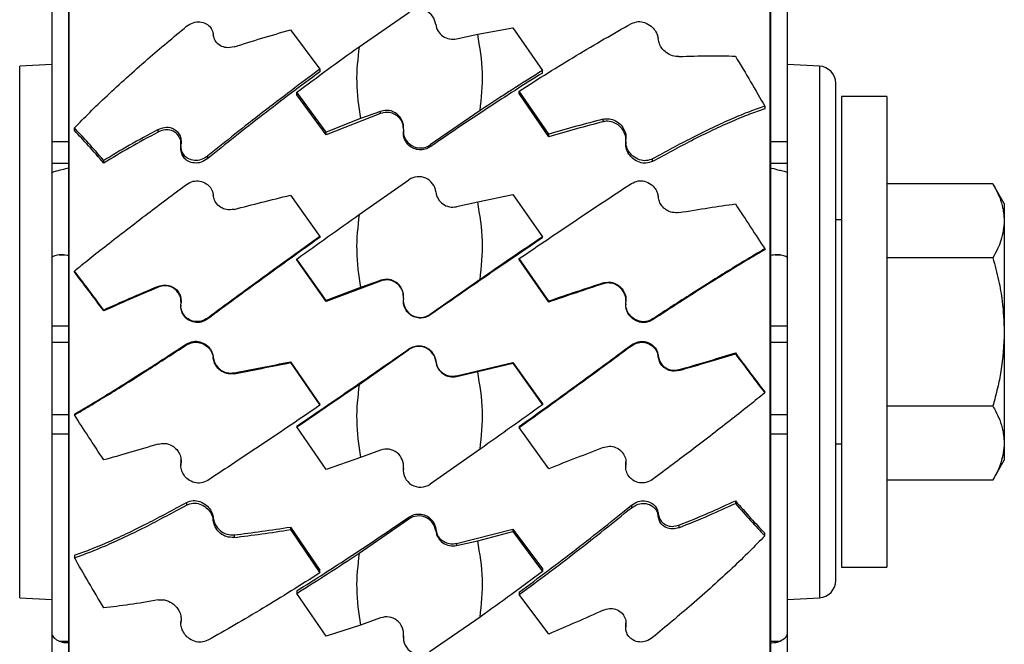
# Model space of a CAD drawing. Header units: inches. Extents: x 41.7 to 125.9, y 54.1 to 147.1.
# Tile 15 of 59: x 64.7 to 67.6, y 57.2 to 59. Entities that reach past the tile are written whole.
import ezdxf

# ---------------------------------------------------------------- set-up
doc = ezdxf.new("R2010")
doc.units = ezdxf.units.IN
doc.header["$LTSCALE"] = 20
doc.header["$MEASUREMENT"] = 0

msp = doc.modelspace()

# ---------------------------------------------------------------- linework, layer by layer
for p, q in [((64.8859, 61.3578), (64.8859, 54.8186)), ((64.8884, 58.0882), (64.8884, 61.3686)), ((66.9355, 61.3686), (66.9355, 58.0882)), ((66.938, 54.8186), (66.938, 61.3578)), ((64.837, 59.5603), (64.837, 58.6446)), ((66.987, 58.6446), (66.987, 59.5603)), ((65.7352, 58.9217), (65.8808, 59.0219)), ((65.5347, 58.971), (65.6208, 58.8559)), ((66.0199, 58.9445), (66.0819, 58.9582)), ((66.0819, 58.9582), (66.1847, 58.9769)), ((66.1847, 58.9769), (66.2708, 58.8521)), ((64.837, 58.8697), (64.7434, 58.8648)), ((64.7434, 58.852), (64.7434, 58.8648)), ((64.7434, 57.3116), (64.7434, 58.852)), ((65.6208, 58.8559), (65.6208, 58.8484)), ((66.2708, 58.8446), (66.2708, 58.8521)), ((67.0806, 58.8648), (66.987, 58.8697)), ((67.0806, 58.8648), (67.0806, 58.5869)), ((67.128, 58.5548), (67.128, 58.8149)), ((65.6392, 58.6718), (65.5532, 58.7884)), ((65.5532, 58.7809), (65.5532, 58.7884)), ((66.2892, 58.666), (66.2032, 58.7922)), ((66.2032, 58.7847), (66.2032, 58.7922)), ((66.2892, 58.6585), (66.2032, 58.7847)), ((65.6392, 58.6643), (65.5532, 58.7809)), ((67.277, 58.7757), (67.145, 58.7757)), ((67.145, 58.7757), (67.145, 57.4007)), ((67.277, 58.7757), (67.277, 57.4007)), ((65.798, 58.7326), (65.7393, 58.7116)), ((65.798, 58.7266), (65.798, 58.7326)), ((66.0888, 58.735), (65.9431, 58.6348)), ((66.9208, 58.7478), (66.9208, 58.7403)), ((65.798, 58.7266), (65.6392, 58.6643)), ((65.7393, 58.7116), (65.6392, 58.6718)), ((66.448, 58.7024), (66.448, 58.7099)), ((64.9032, 58.6766), (64.9032, 58.6841)), ((65.148, 58.6723), (65.148, 58.6797)), ((65.6392, 58.6643), (65.6392, 58.6718)), ((65.8644, 58.6751), (65.8644, 58.6696)), ((64.837, 58.6446), (64.837, 58.5812)), ((64.837, 58.6446), (64.8859, 58.6446)), ((66.2892, 58.6585), (66.2892, 58.666)), ((66.5144, 58.6448), (66.5144, 58.6373)), ((66.938, 58.6446), (66.987, 58.6446)), ((66.987, 58.5812), (66.987, 58.6446)), ((65.2144, 58.6324), (65.2144, 58.6249)), ((65.9431, 58.6291), (65.9431, 58.6348)), ((64.9892, 58.5816), (64.9892, 58.5891)), ((65.2931, 58.5948), (65.2931, 58.6023)), ((66.5931, 58.5866), (66.5931, 58.5941)), ((67.0806, 58.5869), (67.0806, 57.3116)), ((64.837, 58.5812), (64.837, 58.5524)), ((64.837, 58.5812), (64.8859, 58.5812)), ((66.938, 58.5812), (66.987, 58.5812)), ((66.987, 58.5525), (66.987, 58.5812)), ((67.128, 57.3615), (67.128, 58.5548)), ((64.837, 58.5524), (64.837, 58.3049)), ((65.7352, 58.431), (65.8808, 58.5328)), ((66.987, 58.3049), (66.987, 58.5524)), ((67.5872, 58.5212), (67.277, 58.5212)), ((67.6207, 58.4632), (67.5872, 58.5212)), ((65.5347, 58.4879), (65.6208, 58.3671)), ((66.0199, 58.4543), (66.0819, 58.4682)), ((66.0819, 58.4682), (66.1847, 58.4899)), ((66.1847, 58.4899), (66.2708, 58.3659)), ((67.6207, 58.4632), (67.6207, 58.413)), ((67.145, 58.4157), (67.128, 58.4157)), ((67.6207, 58.413), (67.6207, 58.0882)), ((65.6208, 58.3671), (65.6208, 58.3646)), ((66.2708, 58.3634), (66.2708, 58.3659)), ((66.9208, 58.3309), (66.9208, 58.3284)), ((64.837, 58.3049), (64.837, 58.1059)), ((64.8585, 58.313), (64.8752, 58.313)), ((65.6392, 58.1799), (65.5532, 58.3011)), ((65.5532, 58.2986), (65.5532, 58.3011)), ((65.6392, 58.1774), (65.5532, 58.2986)), ((66.2892, 58.1779), (66.2032, 58.3024)), ((66.2032, 58.2999), (66.2032, 58.3024)), ((66.2892, 58.1754), (66.2032, 58.2999)), ((66.9515, 58.313), (66.9655, 58.313)), ((66.987, 58.1059), (66.987, 58.3049)), ((67.5872, 58.3047), (67.277, 58.3047)), ((64.9032, 58.2637), (64.9032, 58.2662)), ((65.798, 58.2389), (65.7393, 58.2176)), ((65.798, 58.2369), (65.798, 58.2389)), ((66.0888, 58.2414), (65.9431, 58.1396)), ((65.148, 58.2187), (65.148, 58.2212)), ((65.798, 58.2369), (65.6392, 58.1774)), ((65.7393, 58.2176), (65.6392, 58.1799)), ((66.448, 58.2288), (66.448, 58.2313)), ((65.8644, 58.1805), (65.8644, 58.1787)), ((64.9892, 58.1497), (64.9892, 58.1522)), ((65.2144, 58.1662), (65.2144, 58.1637)), ((65.6392, 58.1774), (65.6392, 58.1799)), ((66.2892, 58.1754), (66.2892, 58.1779)), ((66.5144, 58.1703), (66.5144, 58.1678)), ((65.2931, 58.1262), (65.2931, 58.1287)), ((65.9431, 58.1377), (65.9431, 58.1396)), ((66.5931, 58.1234), (66.5931, 58.126)), ((64.837, 58.1059), (64.837, 58.058)), ((64.837, 58.1059), (64.8859, 58.1059)), ((66.938, 58.1059), (66.987, 58.1059)), ((66.987, 58.058), (66.987, 58.1059)), ((64.8884, 54.8078), (64.8884, 58.0882)), ((66.9355, 58.0882), (66.9355, 54.8078)), ((67.6207, 58.0882), (67.6207, 57.7634)), ((64.837, 58.058), (64.837, 57.847)), ((64.837, 58.058), (64.8859, 58.058)), ((65.2308, 58.053), (65.2308, 58.0504)), ((65.7352, 57.935), (65.8808, 58.0368)), ((65.8808, 58.0387), (65.8808, 58.0368)), ((66.5308, 58.0502), (66.5308, 58.0477)), ((66.938, 58.058), (66.987, 58.058)), ((66.987, 57.847), (66.987, 58.058)), ((65.3092, 58.0116), (65.3092, 58.0141)), ((66.6092, 58.0157), (66.6092, 58.0182)), ((66.8347, 58.0267), (66.8347, 58.0242)), ((65.5347, 58.001), (65.6208, 57.8765)), ((65.5347, 58.001), (65.5347, 57.9985)), ((65.5347, 57.9985), (65.6208, 57.874)), ((65.9592, 58.0014), (65.9592, 58.0033)), ((66.0199, 57.9602), (66.1847, 57.999)), ((66.0819, 57.9721), (66.1847, 57.9965)), ((66.1847, 57.999), (66.1847, 57.9965)), ((66.1847, 57.999), (66.2708, 57.8778)), ((66.1847, 57.9965), (66.2708, 57.8753)), ((65.3699, 57.9686), (65.3699, 57.966)), ((66.0199, 57.9582), (66.0819, 57.9721)), ((66.0199, 57.9602), (66.0199, 57.9582)), ((66.6699, 57.9781), (66.6699, 57.9756)), ((66.9208, 57.9102), (66.9208, 57.9127)), ((65.6208, 57.874), (65.6208, 57.8765)), ((66.2708, 57.8778), (66.2708, 57.8753)), ((67.5872, 57.8717), (67.277, 57.8717)), ((64.837, 57.847), (64.837, 57.789)), ((64.837, 57.847), (64.8859, 57.847)), ((64.9032, 57.848), (64.9032, 57.8455)), ((66.938, 57.847), (66.987, 57.847)), ((66.987, 57.789), (66.987, 57.847)), ((65.5532, 57.8131), (65.5532, 57.8105)), ((65.6392, 57.6865), (65.5532, 57.8105)), ((66.2032, 57.8118), (66.2032, 57.8093)), ((66.2892, 57.6885), (66.2032, 57.8093)), ((64.837, 57.789), (64.837, 57.2082)), ((64.8859, 57.789), (64.837, 57.789)), ((66.987, 57.789), (66.938, 57.789)), ((66.987, 57.2082), (66.987, 57.789)), ((67.128, 57.7607), (67.145, 57.7607)), ((67.6207, 57.7634), (67.6207, 57.7132)), ((65.7393, 57.7215), (65.6392, 57.6865)), ((65.798, 57.7429), (65.7393, 57.7215)), ((66.0888, 57.7454), (65.9431, 57.6436)), ((65.2144, 57.7013), (65.2144, 57.6987)), ((65.2145, 57.7013), (65.2148, 57.707)), ((65.2148, 57.707), (65.2146, 57.7127)), ((65.8648, 57.692), (65.8645, 57.6977)), ((65.8648, 57.6902), (65.8648, 57.692)), ((65.8649, 57.6863), (65.8648, 57.692)), ((66.5144, 57.6971), (66.5144, 57.6946)), ((66.5148, 57.7028), (66.5146, 57.7086)), ((66.5148, 57.7003), (66.5148, 57.7028)), ((67.5872, 57.6552), (67.6207, 57.7132)), ((65.8644, 57.6863), (65.8644, 57.6844)), ((67.5872, 57.6552), (67.277, 57.6552)), ((65.2308, 57.5898), (65.2308, 57.5823)), ((66.5308, 57.5816), (66.5308, 57.5741)), ((66.8347, 57.5948), (66.8347, 57.5873)), ((66.6092, 57.5494), (66.6092, 57.5569)), ((65.3092, 57.537), (65.3092, 57.5445)), ((65.7352, 57.4414), (65.8808, 57.5416)), ((65.8808, 57.5473), (65.8808, 57.5416)), ((66.6699, 57.5236), (66.6699, 57.5161)), ((65.3699, 57.4951), (65.3699, 57.4876)), ((65.5347, 57.518), (65.6208, 57.3917)), ((65.5347, 57.518), (65.5347, 57.5105)), ((65.5347, 57.5105), (65.6208, 57.3842)), ((65.9592, 57.5067), (65.9592, 57.5122)), ((66.0199, 57.4702), (66.1847, 57.5121)), ((66.0819, 57.4779), (66.1847, 57.5046)), ((66.1847, 57.5121), (66.2708, 57.3955)), ((66.1847, 57.5121), (66.1847, 57.5046)), ((66.1847, 57.5046), (66.2708, 57.388)), ((66.9208, 57.4923), (66.9208, 57.4998)), ((66.0199, 57.4642), (66.0819, 57.4779)), ((66.0199, 57.4702), (66.0199, 57.4642)), ((64.9032, 57.4361), (64.9032, 57.4286)), ((65.6208, 57.3842), (65.6208, 57.3917)), ((66.2708, 57.3955), (66.2708, 57.388)), ((67.145, 57.4007), (67.277, 57.4007)), ((65.5532, 57.3318), (65.5532, 57.3243)), ((65.6392, 57.1995), (65.5532, 57.3243)), ((66.2032, 57.328), (66.2032, 57.3205)), ((66.2892, 57.2054), (66.2032, 57.3205)), ((64.7434, 57.3116), (64.837, 57.3067)), ((66.987, 57.3067), (67.0806, 57.3116)), ((65.2144, 57.245), (65.2144, 57.2375)), ((65.7393, 57.2313), (65.6392, 57.1995)), ((65.798, 57.2523), (65.7393, 57.2313)), ((66.0888, 57.2547), (65.9431, 57.1545)), ((66.5144, 57.2325), (66.5144, 57.225)), ((66.5148, 57.2307), (66.5148, 57.2382)), ((64.837, 57.2082), (64.837, 56.9807)), ((65.8648, 57.2058), (65.8645, 57.2114)), ((65.8649, 57.2002), (65.8648, 57.2058)), ((65.8648, 57.2004), (65.8648, 57.2058)), ((66.987, 56.9807), (66.987, 57.2082)), ((64.8585, 57.1847), (64.8859, 57.1847)), ((65.8644, 57.2002), (65.8644, 57.1948)), ((66.938, 57.1847), (66.9655, 57.1847))]:
    msp.add_line(p, q)
for centre, radius, start, end in [((65.9095, 58.9807), 0.0501, 7.2366, 124.8504), ((66.0087, 58.9932), 0.0499, 187.0427, 282.9015), ((67.078, 58.8149), 0.05, 0, 87), ((65.8153, 58.6859), 0.0498, 354.0489, 110.309), ((65.9144, 58.6757), 0.0499, 174.2108, 305.0501), ((65.9095, 58.4919), 0.05, 6.4237, 124.9838), ((66.0089, 58.503), 0.05, 186.4019, 282.6838), ((65.8151, 58.192), 0.05, 353.4392, 110.0346), ((65.9144, 58.1806), 0.05, 173.4573, 305.0059), ((65.9095, 57.9958), 0.05, 6.4237, 124.9838), ((66.0089, 58.007), 0.05, 186.4019, 282.6838), ((65.8151, 57.6959), 0.05, 353.4392, 110.0346), ((65.9144, 57.6845), 0.05, 173.4573, 305.0059), ((65.9095, 57.5004), 0.0501, 7.2366, 124.8504), ((66.0087, 57.5129), 0.0499, 187.0427, 282.9015), ((67.078, 57.3615), 0.05, 273, 0), ((65.8153, 57.2056), 0.0498, 354.0489, 110.309), ((65.9144, 57.1954), 0.0499, 174.2108, 305.0501)]:
    msp.add_arc(centre, radius, start, end)
for points, knots in [([(65.2308, 58.9812), (65.2373, 58.9853), (65.2495, 58.9933), (65.2701, 58.9954), (65.2878, 58.9904), (65.3013, 58.979), (65.3076, 58.9669), (65.3089, 58.9589), (65.3092, 58.9567)], [0, 0, 0, 0, 0.215558, 0.412372, 0.623986, 0.7829, 0.942747, 1, 1, 1, 1]), ([(66.2032, 58.7922), (66.2314, 58.8101), (66.2878, 58.8458), (66.3708, 58.8965), (66.4524, 58.945), (66.5047, 58.9745), (66.5308, 58.9893)], [0, 0, 0, 0, 0.247132, 0.494259, 0.747133, 1, 1, 1, 1]), ([(66.5308, 58.9893), (66.5373, 58.9918), (66.5497, 58.9965), (66.5701, 58.9932), (66.5875, 58.9839), (66.6001, 58.9701), (66.607, 58.9566), (66.6086, 58.948), (66.6092, 58.9443)], [0, 0, 0, 0, 0.216418, 0.409836, 0.620623, 0.776753, 0.905961, 1, 1, 1, 1]), ([(64.9032, 58.6841), (64.9178, 58.6991), (64.9469, 58.7292), (64.9983, 58.7786), (65.055, 58.8307), (65.1308, 58.8978), (65.1923, 58.9491), (65.2308, 58.9812)], [0, 0, 0, 0, 0.172608, 0.345229, 0.52319, 0.701164, 1, 1, 1, 1]), ([(65.3699, 58.9212), (65.3966, 58.9296), (65.4501, 58.9466), (65.5065, 58.9629), (65.5347, 58.971)], [0, 0, 0, 0, 0.498417, 1, 1, 1, 1]), ([(66.0888, 58.735), (66.0927, 58.7718), (66.1008, 58.8465), (66.0882, 58.9206), (66.0819, 58.9582)], [0, 0, 0, 0, 0.491758, 1, 1, 1, 1]), ([(65.3699, 58.9212), (65.3623, 58.9197), (65.3484, 58.9171), (65.3296, 58.9236), (65.3168, 58.935), (65.3107, 58.9473), (65.3096, 58.9545), (65.3092, 58.9567)], [0, 0, 0, 0, 0.277192, 0.514344, 0.749244, 0.922467, 1, 1, 1, 1]), ([(66.6699, 58.8926), (66.6636, 58.893), (66.6511, 58.8937), (66.6336, 58.9028), (66.6205, 58.9157), (66.6121, 58.9298), (66.6102, 58.9396), (66.6092, 58.9443)], [0, 0, 0, 0, 0.255414, 0.505558, 0.698236, 0.854758, 1, 1, 1, 1]), ([(65.5532, 58.7884), (65.5831, 58.8107), (65.643, 58.8555), (65.7044, 58.8996), (65.7352, 58.9217)], [0, 0, 0, 0, 0.498474, 1, 1, 1, 1]), ([(65.7352, 58.9217), (65.7313, 58.8871), (65.7236, 58.8169), (65.734, 58.747), (65.7393, 58.7116)], [0, 0, 0, 0, 0.492757, 1, 1, 1, 1]), ([(66.6699, 58.8926), (66.6996, 58.8939), (66.7595, 58.8964), (66.8096, 58.8949), (66.8347, 58.8942)], [0, 0, 0, 0, 0.497022, 1, 1, 1, 1]), ([(66.8347, 58.8942), (66.8499, 58.869), (66.8804, 58.8183), (66.9073, 58.7713), (66.9208, 58.7478)], [0, 0, 0, 0, 0.497989, 1, 1, 1, 1]), ([(65.6208, 58.8559), (65.5926, 58.835), (65.5362, 58.7932), (65.4532, 58.7297), (65.3715, 58.6658), (65.3192, 58.6235), (65.2931, 58.6023)], [0, 0, 0, 0, 0.247132, 0.494259, 0.747133, 1, 1, 1, 1]), ([(65.6208, 58.8484), (65.5926, 58.8275), (65.5362, 58.7857), (65.4532, 58.7222), (65.3715, 58.6583), (65.3192, 58.616), (65.2931, 58.5948)], [0, 0, 0, 0, 0.247126, 0.494247, 0.747127, 1, 1, 1, 1]), ([(66.2708, 58.8446), (66.2442, 58.8279), (66.1912, 58.7945), (66.1096, 58.7415), (66.0268, 58.6865), (65.971, 58.6483), (65.9431, 58.6291)], [0, 0, 0, 0, 0.247577, 0.495158, 0.747578, 1, 1, 1, 1]), ([(66.2708, 58.8521), (66.2409, 58.8333), (66.1809, 58.7956), (66.1196, 58.7553), (66.0888, 58.735)], [0, 0, 0, 0, 0.498474, 1, 1, 1, 1]), ([(65.8645, 58.681), (65.8645, 58.6847), (65.8645, 58.6939), (65.8582, 58.7077), (65.847, 58.7202), (65.8321, 58.7281), (65.8149, 58.7311), (65.8037, 58.7281), (65.798, 58.7266)], [0, 0, 0, 0, 0.115124, 0.290408, 0.465452, 0.640312, 0.815375, 1, 1, 1, 1]), ([(66.9208, 58.7478), (66.9062, 58.7428), (66.877, 58.7327), (66.8256, 58.7114), (66.7689, 58.6855), (66.6931, 58.6484), (66.6316, 58.615), (66.5931, 58.5941)], [0, 0, 0, 0, 0.172608, 0.345229, 0.52319, 0.701164, 1, 1, 1, 1]), ([(66.9208, 58.7403), (66.9062, 58.7353), (66.877, 58.7253), (66.8257, 58.704), (66.769, 58.6781), (66.6932, 58.6409), (66.6317, 58.6075), (66.5931, 58.5866)], [0, 0, 0, 0, 0.1725191, 0.3450517, 0.5229196, 0.7008, 1, 1, 1, 1]), ([(66.448, 58.7099), (66.4222, 58.7031), (66.3705, 58.6895), (66.3164, 58.6738), (66.2892, 58.666)], [0, 0, 0, 0, 0.498554, 1, 1, 1, 1]), ([(66.448, 58.7024), (66.4222, 58.6957), (66.3705, 58.682), (66.3164, 58.6663), (66.2892, 58.6585)], [0, 0, 0, 0, 0.498553, 1, 1, 1, 1]), ([(66.448, 58.7099), (66.4542, 58.7108), (66.4666, 58.7125), (66.4854, 58.706), (66.5007, 58.6941), (66.511, 58.6784), (66.5154, 58.6633), (66.5149, 58.6541), (66.5148, 58.6505)], [0, 0, 0, 0, 0.194076, 0.387869, 0.587776, 0.74493, 0.902844, 1, 1, 1, 1]), ([(66.5146, 58.6487), (66.5146, 58.6517), (66.5147, 58.6596), (66.51, 58.6723), (66.5014, 58.6855), (66.4884, 58.6965), (66.4717, 58.7036), (66.4575, 58.7046), (66.4496, 58.7028), (66.448, 58.7024)], [0, 0, 0, 0, 0.086362, 0.227602, 0.375709, 0.544106, 0.736038, 0.94478, 1, 1, 1, 1]), ([(64.9892, 58.5891), (64.974, 58.6065), (64.9436, 58.6413), (64.9167, 58.6698), (64.9032, 58.6841)], [0, 0, 0, 0, 0.497989, 1, 1, 1, 1]), ([(64.9892, 58.5816), (64.974, 58.599), (64.9436, 58.6338), (64.9167, 58.6623), (64.9032, 58.6766)], [0, 0, 0, 0, 0.497984, 1, 1, 1, 1]), ([(65.148, 58.6797), (65.1194, 58.6643), (65.062, 58.6334), (65.0136, 58.6039), (64.9892, 58.5891)], [0, 0, 0, 0, 0.49718, 1, 1, 1, 1]), ([(65.148, 58.6723), (65.1194, 58.6568), (65.062, 58.6259), (65.0136, 58.5964), (64.9892, 58.5816)], [0, 0, 0, 0, 0.4971797, 1, 1, 1, 1]), ([(65.148, 58.6797), (65.1542, 58.6823), (65.1676, 58.6878), (65.1869, 58.6856), (65.2019, 58.6767), (65.211, 58.6648), (65.2154, 58.6514), (65.2149, 58.6421), (65.2148, 58.6381)], [0, 0, 0, 0, 0.2128358, 0.4632051, 0.6297917, 0.764824, 0.9006772, 1, 1, 1, 1]), ([(65.2146, 58.6363), (65.2147, 58.6389), (65.2149, 58.646), (65.2111, 58.6565), (65.2034, 58.6677), (65.1904, 58.6766), (65.1728, 58.68), (65.1579, 58.6771), (65.1499, 58.6732), (65.148, 58.6723)], [0, 0, 0, 0, 0.068521, 0.188026, 0.310242, 0.482706, 0.703716, 0.92842, 1, 1, 1, 1]), ([(65.9431, 58.6291), (65.9382, 58.6264), (65.9283, 58.621), (65.9111, 58.6195), (65.8945, 58.6233), (65.8801, 58.6324), (65.8697, 58.6457), (65.8647, 58.6589), (65.8648, 58.667), (65.8649, 58.6696)], [0, 0, 0, 0, 0.1545759, 0.3091512, 0.4637362, 0.6183227, 0.7728997, 0.9274699, 1, 1, 1, 1]), ([(66.5931, 58.5941), (66.5867, 58.5917), (66.5744, 58.587), (66.5538, 58.5903), (66.5361, 58.5999), (66.5226, 58.6149), (66.5154, 58.631), (66.5141, 58.6435), (66.5146, 58.6493), (66.5148, 58.6505)], [0, 0, 0, 0, 0.1967857, 0.3764593, 0.5696442, 0.7147183, 0.8606445, 0.9716249, 1, 1, 1, 1]), ([(65.2931, 58.5948), (65.2866, 58.5906), (65.2743, 58.5827), (65.2538, 58.5807), (65.2365, 58.5855), (65.2238, 58.5959), (65.2166, 58.6087), (65.2142, 58.619), (65.2145, 58.6245), (65.2145, 58.6249)], [0, 0, 0, 0, 0.206826, 0.3917311, 0.593185, 0.7423245, 0.8657711, 0.9897982, 1, 1, 1, 1]), ([(65.2931, 58.6023), (65.2866, 58.5981), (65.2743, 58.5902), (65.2538, 58.5882), (65.2365, 58.593), (65.2238, 58.6035), (65.2165, 58.6162), (65.214, 58.6284), (65.2146, 58.6358), (65.2148, 58.6381)], [0, 0, 0, 0, 0.197513, 0.374035, 0.56641, 0.708901, 0.826823, 0.945299, 1, 1, 1, 1]), ([(66.5931, 58.5866), (66.5867, 58.5842), (66.5744, 58.5795), (66.5538, 58.5828), (66.5361, 58.5924), (66.5227, 58.6074), (66.5154, 58.6229), (66.5149, 58.6333), (66.5147, 58.6373)], [0, 0, 0, 0, 0.2059923, 0.3940168, 0.5962437, 0.7481719, 0.9009932, 1, 1, 1, 1]), ([(64.837, 58.5524), (64.8379, 58.5537), (64.8398, 58.5565), (64.8504, 58.5591), (64.8575, 58.5603), (64.8585, 58.5604)], [0, 0, 0, 0, 0.464486, 0.928983, 1, 1, 1, 1]), ([(64.8585, 58.5604), (64.8645, 58.562), (64.8727, 58.564), (64.8832, 58.5667), (64.8859, 58.5673)], [0, 0, 0, 0, 0.743432, 1, 1, 1, 1]), ([(66.938, 58.5674), (66.9388, 58.5673), (66.9486, 58.5652), (66.9576, 58.5618), (66.9647, 58.5606), (66.9655, 58.5604)], [0, 0, 0, 0, 0.0768354, 0.9010574, 1, 1, 1, 1]), ([(66.9655, 58.5604), (66.9711, 58.5593), (66.9824, 58.5571), (66.9868, 58.5541), (66.9869, 58.5526), (66.987, 58.5524)], [0, 0, 0, 0, 0.464224, 0.928432, 1, 1, 1, 1]), ([(65.2308, 58.5192), (65.2373, 58.5228), (65.2495, 58.5298), (65.2701, 58.5301), (65.2878, 58.5235), (65.3013, 58.5106), (65.3076, 58.4978), (65.3089, 58.4895), (65.3092, 58.4873)], [0, 0, 0, 0, 0.215558, 0.412372, 0.623986, 0.7829, 0.942747, 1, 1, 1, 1]), ([(66.5308, 58.5219), (66.5373, 58.525), (66.5497, 58.5309), (66.5701, 58.5293), (66.5875, 58.5214), (66.6001, 58.5085), (66.607, 58.4955), (66.6086, 58.4868), (66.6092, 58.4831)], [0, 0, 0, 0, 0.2164176, 0.4098359, 0.6206234, 0.7767534, 0.9059613, 1, 1, 1, 1]), ([(64.9032, 58.2662), (64.9178, 58.2781), (64.9469, 58.3018), (64.9983, 58.3424), (65.055, 58.3864), (65.1308, 58.4444), (65.1923, 58.4904), (65.2308, 58.5192)], [0, 0, 0, 0, 0.172608, 0.345229, 0.52319, 0.701164, 1, 1, 1, 1]), ([(66.2032, 58.3024), (66.2314, 58.3216), (66.2878, 58.36), (66.3708, 58.4159), (66.4524, 58.4703), (66.5047, 58.5047), (66.5308, 58.5219)], [0, 0, 0, 0, 0.247132, 0.494259, 0.747133, 1, 1, 1, 1]), ([(67.5872, 58.5212), (67.5931, 58.5102), (67.6044, 58.4893), (67.6175, 58.4532), (67.6195, 58.4279), (67.6207, 58.413)], [0, 0, 0, 0, 0.310872, 0.590959, 1, 1, 1, 1]), ([(65.3699, 58.4464), (65.3623, 58.4455), (65.3484, 58.4438), (65.3296, 58.4518), (65.3168, 58.4644), (65.3107, 58.4775), (65.3096, 58.485), (65.3092, 58.4873)], [0, 0, 0, 0, 0.2771924, 0.5143443, 0.7492437, 0.9224669, 1, 1, 1, 1]), ([(65.3699, 58.4464), (65.3966, 58.4533), (65.4501, 58.467), (65.5065, 58.4809), (65.5347, 58.4879)], [0, 0, 0, 0, 0.498417, 1, 1, 1, 1]), ([(66.0888, 58.2414), (66.0927, 58.2787), (66.1008, 58.3546), (66.0882, 58.4299), (66.0819, 58.4682)], [0, 0, 0, 0, 0.491758, 1, 1, 1, 1]), ([(66.6699, 58.4369), (66.6636, 58.4365), (66.6511, 58.4358), (66.6336, 58.4433), (66.6205, 58.455), (66.6121, 58.4686), (66.6102, 58.4784), (66.6092, 58.4831)], [0, 0, 0, 0, 0.255414, 0.505558, 0.698236, 0.854758, 1, 1, 1, 1]), ([(66.6699, 58.4369), (66.6996, 58.4418), (66.7595, 58.4516), (66.8096, 58.4586), (66.8347, 58.4622)], [0, 0, 0, 0, 0.497022, 1, 1, 1, 1]), ([(66.8347, 58.4622), (66.8499, 58.4392), (66.8804, 58.3931), (66.9073, 58.3517), (66.9208, 58.3309)], [0, 0, 0, 0, 0.4979888, 1, 1, 1, 1]), ([(65.5532, 58.3011), (65.5831, 58.3226), (65.643, 58.3657), (65.7044, 58.4092), (65.7352, 58.431)], [0, 0, 0, 0, 0.498474, 1, 1, 1, 1]), ([(65.7352, 58.431), (65.7313, 58.3959), (65.7236, 58.3246), (65.734, 58.2536), (65.7393, 58.2176)], [0, 0, 0, 0, 0.492757, 1, 1, 1, 1]), ([(67.6207, 58.413), (67.6188, 58.3937), (67.616, 58.3661), (67.6011, 58.3302), (67.592, 58.3134), (67.5872, 58.3047)], [0, 0, 0, 0, 0.526067, 0.752562, 1, 1, 1, 1]), ([(65.6208, 58.3671), (65.5926, 58.3469), (65.5362, 58.3065), (65.4532, 58.2463), (65.3715, 58.1867), (65.3192, 58.148), (65.2931, 58.1287)], [0, 0, 0, 0, 0.247132, 0.494259, 0.747133, 1, 1, 1, 1]), ([(65.6208, 58.3646), (65.5926, 58.3444), (65.5362, 58.304), (65.4532, 58.2438), (65.3715, 58.1842), (65.3192, 58.1455), (65.2931, 58.1262)], [0, 0, 0, 0, 0.247126, 0.494247, 0.747127, 1, 1, 1, 1]), ([(66.2708, 58.3634), (66.2442, 58.3453), (66.1912, 58.3093), (66.1096, 58.2533), (66.0268, 58.1961), (65.971, 58.1572), (65.9431, 58.1377)], [0, 0, 0, 0, 0.247577, 0.495158, 0.747578, 1, 1, 1, 1]), ([(66.2708, 58.3659), (66.2409, 58.3456), (66.1809, 58.3048), (66.1196, 58.2626), (66.0888, 58.2414)], [0, 0, 0, 0, 0.498474, 1, 1, 1, 1]), ([(66.9208, 58.3309), (66.9062, 58.3224), (66.877, 58.3054), (66.8256, 58.2742), (66.7689, 58.2389), (66.6931, 58.191), (66.6316, 58.151), (66.5931, 58.126)], [0, 0, 0, 0, 0.172608, 0.345229, 0.52319, 0.701164, 1, 1, 1, 1]), ([(66.9208, 58.3284), (66.9062, 58.3199), (66.877, 58.3029), (66.8257, 58.2717), (66.769, 58.2365), (66.6932, 58.1885), (66.6317, 58.1485), (66.5931, 58.1234)], [0, 0, 0, 0, 0.172519, 0.345052, 0.52292, 0.7008, 1, 1, 1, 1]), ([(64.8585, 58.313), (64.8528, 58.3119), (64.8415, 58.3096), (64.8372, 58.3067), (64.837, 58.3051), (64.837, 58.3049)], [0, 0, 0, 0, 0.4642236, 0.9284325, 1, 1, 1, 1]), ([(64.8859, 58.3116), (64.8851, 58.3117), (64.8754, 58.3129), (64.8664, 58.3141), (64.8592, 58.3131), (64.8585, 58.313)], [0, 0, 0, 0, 0.076835, 0.901057, 1, 1, 1, 1]), ([(66.9655, 58.313), (66.9594, 58.3132), (66.9513, 58.3135), (66.9407, 58.312), (66.938, 58.3116)], [0, 0, 0, 0, 0.743432, 1, 1, 1, 1]), ([(66.987, 58.3049), (66.986, 58.3063), (66.9842, 58.309), (66.9736, 58.3116), (66.9664, 58.3128), (66.9655, 58.313)], [0, 0, 0, 0, 0.4644862, 0.9289831, 1, 1, 1, 1]), ([(67.5872, 58.3047), (67.5931, 58.2827), (67.6044, 58.2409), (67.6175, 58.1687), (67.6195, 58.1182), (67.6207, 58.0882)], [0, 0, 0, 0, 0.310872, 0.590959, 1, 1, 1, 1]), ([(64.9892, 58.1522), (64.974, 58.1725), (64.9436, 58.2133), (64.9167, 58.2485), (64.9032, 58.2662)], [0, 0, 0, 0, 0.497989, 1, 1, 1, 1]), ([(64.9892, 58.1497), (64.974, 58.17), (64.9436, 58.2108), (64.9167, 58.246), (64.9032, 58.2637)], [0, 0, 0, 0, 0.497984, 1, 1, 1, 1]), ([(65.8645, 58.1902), (65.8645, 58.1939), (65.8645, 58.2032), (65.8582, 58.2172), (65.847, 58.2299), (65.8321, 58.2381), (65.8149, 58.2413), (65.8037, 58.2384), (65.798, 58.2369)], [0, 0, 0, 0, 0.115124, 0.290408, 0.465452, 0.640312, 0.815375, 1, 1, 1, 1]), ([(65.148, 58.2212), (65.1194, 58.2091), (65.062, 58.1847), (65.0136, 58.1631), (64.9892, 58.1522)], [0, 0, 0, 0, 0.49718, 1, 1, 1, 1]), ([(65.148, 58.2187), (65.1194, 58.2066), (65.062, 58.1822), (65.0136, 58.1606), (64.9892, 58.1497)], [0, 0, 0, 0, 0.49718, 1, 1, 1, 1]), ([(65.148, 58.2212), (65.1542, 58.2231), (65.1676, 58.2271), (65.1869, 58.2228), (65.2019, 58.2123), (65.211, 58.1993), (65.2154, 58.1853), (65.2149, 58.1759), (65.2148, 58.172)], [0, 0, 0, 0, 0.212836, 0.463205, 0.629792, 0.764824, 0.900677, 1, 1, 1, 1]), ([(65.2146, 58.1752), (65.2147, 58.1778), (65.2149, 58.185), (65.2111, 58.196), (65.2034, 58.2081), (65.1904, 58.2185), (65.1728, 58.2237), (65.1579, 58.2225), (65.1499, 58.2194), (65.148, 58.2187)], [0, 0, 0, 0, 0.068521, 0.188026, 0.310242, 0.482706, 0.703716, 0.92842, 1, 1, 1, 1]), ([(66.448, 58.2313), (66.4222, 58.2228), (66.3705, 58.2056), (66.3164, 58.1872), (66.2892, 58.1779)], [0, 0, 0, 0, 0.498554, 1, 1, 1, 1]), ([(66.448, 58.2288), (66.4222, 58.2203), (66.3705, 58.2031), (66.3164, 58.1847), (66.2892, 58.1754)], [0, 0, 0, 0, 0.498553, 1, 1, 1, 1]), ([(66.448, 58.2313), (66.4542, 58.2326), (66.4666, 58.2352), (66.4854, 58.23), (66.5007, 58.2191), (66.511, 58.204), (66.5154, 58.1891), (66.5149, 58.1797), (66.5148, 58.1761)], [0, 0, 0, 0, 0.194076, 0.387869, 0.587776, 0.74493, 0.902844, 1, 1, 1, 1]), ([(66.5146, 58.1794), (66.5146, 58.1824), (66.5147, 58.1904), (66.51, 58.2029), (66.5014, 58.2155), (66.4884, 58.2257), (66.4717, 58.2317), (66.4575, 58.2316), (66.4496, 58.2293), (66.448, 58.2288)], [0, 0, 0, 0, 0.086362, 0.227602, 0.375709, 0.544106, 0.736038, 0.94478, 1, 1, 1, 1]), ([(65.2931, 58.1262), (65.2866, 58.1225), (65.2743, 58.1156), (65.2538, 58.1154), (65.2365, 58.1218), (65.2238, 58.1335), (65.2166, 58.1472), (65.2142, 58.1577), (65.2145, 58.1632), (65.2145, 58.1637)], [0, 0, 0, 0, 0.206826, 0.3917311, 0.593185, 0.7423245, 0.8657711, 0.9897982, 1, 1, 1, 1]), ([(65.2931, 58.1287), (65.2866, 58.125), (65.2743, 58.1181), (65.2538, 58.1179), (65.2365, 58.1243), (65.2238, 58.1361), (65.2165, 58.1497), (65.214, 58.1622), (65.2146, 58.1696), (65.2148, 58.172)], [0, 0, 0, 0, 0.197513, 0.374035, 0.56641, 0.708901, 0.826823, 0.945299, 1, 1, 1, 1]), ([(65.9431, 58.1377), (65.9382, 58.1349), (65.9283, 58.1294), (65.9111, 58.1279), (65.8945, 58.1317), (65.8801, 58.141), (65.8697, 58.1544), (65.8647, 58.1678), (65.8648, 58.176), (65.8649, 58.1787)], [0, 0, 0, 0, 0.154576, 0.309151, 0.463736, 0.618323, 0.7729, 0.92747, 1, 1, 1, 1]), ([(66.5931, 58.126), (66.5867, 58.1229), (66.5744, 58.117), (66.5538, 58.1186), (66.5361, 58.1267), (66.5226, 58.1407), (66.5154, 58.1564), (66.5141, 58.1689), (66.5146, 58.1749), (66.5148, 58.1761)], [0, 0, 0, 0, 0.196786, 0.376459, 0.569644, 0.714718, 0.860644, 0.971625, 1, 1, 1, 1]), ([(66.5931, 58.1234), (66.5867, 58.1204), (66.5744, 58.1145), (66.5538, 58.116), (66.5361, 58.1242), (66.5227, 58.1382), (66.5154, 58.1533), (66.5149, 58.1637), (66.5147, 58.1679)], [0, 0, 0, 0, 0.205992, 0.394017, 0.596244, 0.748172, 0.900993, 1, 1, 1, 1]), ([(67.6207, 58.0882), (67.6188, 58.0496), (67.616, 57.9945), (67.6011, 57.9227), (67.592, 57.8892), (67.5872, 57.8717)], [0, 0, 0, 0, 0.526067, 0.752562, 1, 1, 1, 1]), ([(64.9032, 57.848), (64.9178, 57.8565), (64.9469, 57.8735), (64.9982, 57.9047), (65.0549, 57.9399), (65.1307, 57.9879), (65.1923, 58.0279), (65.2308, 58.053)], [0, 0, 0, 0, 0.172519, 0.345052, 0.52292, 0.7008, 1, 1, 1, 1]), ([(64.9032, 57.8455), (64.9178, 57.854), (64.9469, 57.871), (64.9983, 57.9022), (65.055, 57.9375), (65.1308, 57.9854), (65.1923, 58.0254), (65.2308, 58.0504)], [0, 0, 0, 0, 0.172608, 0.345229, 0.52319, 0.701164, 1, 1, 1, 1]), ([(65.2308, 58.053), (65.2373, 58.056), (65.2495, 58.0619), (65.2701, 58.0604), (65.2878, 58.0522), (65.3013, 58.0382), (65.3076, 58.0247), (65.3089, 58.0163), (65.3092, 58.0141)], [0, 0, 0, 0, 0.215549, 0.412297, 0.623906, 0.782882, 0.942794, 1, 1, 1, 1]), ([(65.2308, 58.0504), (65.2373, 58.0535), (65.2495, 58.0594), (65.2701, 58.0578), (65.2878, 58.0497), (65.3013, 58.0357), (65.3076, 58.0222), (65.3089, 58.0138), (65.3092, 58.0116)], [0, 0, 0, 0, 0.215558, 0.412372, 0.623986, 0.7829, 0.942747, 1, 1, 1, 1]), ([(65.5532, 57.8131), (65.5797, 57.8311), (65.6327, 57.8671), (65.7143, 57.9231), (65.7971, 57.9803), (65.8529, 58.0192), (65.8808, 58.0387)], [0, 0, 0, 0, 0.247577, 0.495158, 0.747578, 1, 1, 1, 1]), ([(65.8808, 58.0387), (65.8858, 58.0415), (65.8956, 58.047), (65.9128, 58.0485), (65.9294, 58.0447), (65.9438, 58.0354), (65.9543, 58.022), (65.9583, 58.0104), (65.9591, 58.004), (65.9592, 58.0033)], [0, 0, 0, 0, 0.162823, 0.325646, 0.488479, 0.651313, 0.814138, 0.976955, 1, 1, 1, 1]), ([(66.2032, 57.8118), (66.2314, 57.832), (66.2878, 57.8724), (66.3708, 57.9326), (66.4524, 57.9922), (66.5047, 58.0309), (66.5308, 58.0502)], [0, 0, 0, 0, 0.247126, 0.494247, 0.747127, 1, 1, 1, 1]), ([(66.2032, 57.8093), (66.2314, 57.8295), (66.2878, 57.8699), (66.3708, 57.9301), (66.4524, 57.9897), (66.5047, 58.0284), (66.5308, 58.0477)], [0, 0, 0, 0, 0.247132, 0.494259, 0.747133, 1, 1, 1, 1]), ([(66.5308, 58.0502), (66.5373, 58.0539), (66.5497, 58.0608), (66.5701, 58.061), (66.5875, 58.0546), (66.6001, 58.0429), (66.607, 58.0304), (66.6086, 58.0219), (66.6092, 58.0182)], [0, 0, 0, 0, 0.216424, 0.409909, 0.620711, 0.776771, 0.905946, 1, 1, 1, 1]), ([(66.5308, 58.0477), (66.5373, 58.0514), (66.5497, 58.0583), (66.5701, 58.0585), (66.5875, 58.0521), (66.6001, 58.0403), (66.607, 58.0279), (66.6086, 58.0193), (66.6092, 58.0157)], [0, 0, 0, 0, 0.216418, 0.409836, 0.620623, 0.776753, 0.905961, 1, 1, 1, 1]), ([(65.3092, 58.0141), (65.3103, 58.0089), (65.3124, 57.9985), (65.3213, 57.9851), (65.3336, 57.9745), (65.3504, 57.9672), (65.3631, 57.9681), (65.3699, 57.9686)], [0, 0, 0, 0, 0.172722, 0.344805, 0.533293, 0.749102, 1, 1, 1, 1]), ([(65.3699, 57.966), (65.3623, 57.9656), (65.3484, 57.9649), (65.3296, 57.9743), (65.3168, 57.988), (65.3107, 58.0016), (65.3096, 58.0092), (65.3092, 58.0116)], [0, 0, 0, 0, 0.277192, 0.514344, 0.749244, 0.922467, 1, 1, 1, 1]), ([(66.6092, 58.0182), (66.6102, 58.0135), (66.612, 58.0042), (66.6201, 57.9916), (66.6328, 57.981), (66.6506, 57.9749), (66.6633, 57.977), (66.6699, 57.9781)], [0, 0, 0, 0, 0.145823, 0.291086, 0.484922, 0.733789, 1, 1, 1, 1]), ([(66.6699, 57.9756), (66.6636, 57.9746), (66.6511, 57.9724), (66.6336, 57.9781), (66.6205, 57.9886), (66.6121, 58.0013), (66.6102, 58.0111), (66.6092, 58.0157)], [0, 0, 0, 0, 0.255414, 0.505558, 0.698236, 0.854758, 1, 1, 1, 1]), ([(66.6699, 57.9781), (66.6996, 57.9866), (66.7595, 58.0036), (66.8096, 58.019), (66.8347, 58.0267)], [0, 0, 0, 0, 0.497022, 1, 1, 1, 1]), ([(66.6699, 57.9756), (66.6996, 57.9841), (66.7595, 58.0011), (66.8096, 58.0165), (66.8347, 58.0242)], [0, 0, 0, 0, 0.4970216, 1, 1, 1, 1]), ([(66.8347, 58.0267), (66.8499, 58.0064), (66.8804, 57.9656), (66.9073, 57.9304), (66.9208, 57.9127)], [0, 0, 0, 0, 0.497984, 1, 1, 1, 1]), ([(66.8347, 58.0242), (66.8499, 58.0039), (66.8804, 57.9631), (66.9073, 57.9279), (66.9208, 57.9102)], [0, 0, 0, 0, 0.497989, 1, 1, 1, 1]), ([(65.3699, 57.9686), (65.3966, 57.9737), (65.4501, 57.984), (65.5065, 57.9953), (65.5347, 58.001)], [0, 0, 0, 0, 0.498416, 1, 1, 1, 1]), ([(65.3699, 57.966), (65.3966, 57.9712), (65.4501, 57.9815), (65.5065, 57.9928), (65.5347, 57.9985)], [0, 0, 0, 0, 0.498417, 1, 1, 1, 1]), ([(65.9592, 58.0033), (65.9604, 57.9977), (65.9627, 57.9867), (65.9729, 57.9728), (65.9867, 57.9631), (66.0031, 57.9581), (66.0143, 57.9595), (66.0199, 57.9602)], [0, 0, 0, 0, 0.199953, 0.399917, 0.599613, 0.799296, 1, 1, 1, 1]), ([(66.0888, 57.7454), (66.0927, 57.7827), (66.1008, 57.8586), (66.0882, 57.9339), (66.0819, 57.9721)], [0, 0, 0, 0, 0.491758, 1, 1, 1, 1]), ([(65.5532, 57.8105), (65.5831, 57.8308), (65.643, 57.8716), (65.7044, 57.9138), (65.7352, 57.935)], [0, 0, 0, 0, 0.498474, 1, 1, 1, 1]), ([(65.7352, 57.935), (65.7313, 57.8998), (65.7236, 57.8285), (65.734, 57.7575), (65.7393, 57.7215)], [0, 0, 0, 0, 0.492757, 1, 1, 1, 1]), ([(66.9208, 57.9102), (66.9062, 57.8983), (66.877, 57.8746), (66.8256, 57.834), (66.7689, 57.79), (66.6931, 57.732), (66.6316, 57.686), (66.5931, 57.6572)], [0, 0, 0, 0, 0.1726078, 0.3452292, 0.5231902, 0.7011638, 1, 1, 1, 1]), ([(65.6208, 57.874), (65.5926, 57.8548), (65.5362, 57.8164), (65.4532, 57.7605), (65.3715, 57.7061), (65.3192, 57.6717), (65.2931, 57.6545)], [0, 0, 0, 0, 0.247132, 0.494259, 0.747133, 1, 1, 1, 1]), ([(66.2708, 57.8753), (66.2409, 57.8538), (66.1809, 57.8107), (66.1196, 57.7672), (66.0888, 57.7454)], [0, 0, 0, 0, 0.4984737, 1, 1, 1, 1]), ([(67.5872, 57.8717), (67.5931, 57.8607), (67.6044, 57.8398), (67.6175, 57.8037), (67.6195, 57.7784), (67.6207, 57.7634)], [0, 0, 0, 0, 0.310872, 0.590959, 1, 1, 1, 1]), ([(64.9892, 57.7142), (64.974, 57.7372), (64.9436, 57.7833), (64.9167, 57.8247), (64.9032, 57.8455)], [0, 0, 0, 0, 0.497989, 1, 1, 1, 1]), ([(65.148, 57.7606), (65.1194, 57.7519), (65.062, 57.7346), (65.0136, 57.721), (64.9892, 57.7142)], [0, 0, 0, 0, 0.49718, 1, 1, 1, 1]), ([(65.148, 57.7606), (65.1542, 57.7617), (65.1676, 57.7642), (65.1869, 57.7579), (65.2019, 57.7459), (65.211, 57.7321), (65.2154, 57.7177), (65.2149, 57.7084), (65.2148, 57.7045)], [0, 0, 0, 0, 0.2128358, 0.4632051, 0.6297917, 0.764824, 0.9006772, 1, 1, 1, 1]), ([(66.448, 57.7504), (66.4222, 57.7403), (66.3705, 57.7199), (66.3164, 57.699), (66.2892, 57.6885)], [0, 0, 0, 0, 0.4985539, 1, 1, 1, 1]), ([(66.448, 57.7504), (66.4542, 57.7521), (66.4666, 57.7556), (66.4854, 57.7517), (66.5007, 57.7421), (66.511, 57.7278), (66.5154, 57.7133), (66.5149, 57.7039), (66.5148, 57.7003)], [0, 0, 0, 0, 0.194076, 0.387869, 0.587776, 0.74493, 0.902844, 1, 1, 1, 1]), ([(67.6207, 57.7634), (67.6188, 57.7442), (67.616, 57.7166), (67.6011, 57.6807), (67.592, 57.6639), (67.5872, 57.6552)], [0, 0, 0, 0, 0.526067, 0.752562, 1, 1, 1, 1]), ([(65.2931, 57.6545), (65.2866, 57.6514), (65.2743, 57.6455), (65.2538, 57.6471), (65.2365, 57.655), (65.2238, 57.6679), (65.2165, 57.6821), (65.214, 57.6948), (65.2146, 57.7022), (65.2148, 57.7045)], [0, 0, 0, 0, 0.197513, 0.374035, 0.56641, 0.708901, 0.826823, 0.945299, 1, 1, 1, 1]), ([(66.5931, 57.6572), (66.5867, 57.6536), (66.5744, 57.6466), (66.5538, 57.6463), (66.5361, 57.6529), (66.5226, 57.6658), (66.5154, 57.6808), (66.5141, 57.6931), (66.5146, 57.6991), (66.5148, 57.7003)], [0, 0, 0, 0, 0.196786, 0.376459, 0.569644, 0.714718, 0.860644, 0.971625, 1, 1, 1, 1]), ([(66.5147, 57.6971), (66.5146, 57.6978), (66.5143, 57.6997), (66.5146, 57.7016), (66.5148, 57.7028)], [0, 0, 0, 0, 0.366596, 1, 1, 1, 1]), ([(64.9032, 57.4361), (64.9178, 57.4411), (64.9469, 57.4511), (64.9982, 57.4724), (65.0549, 57.4983), (65.1307, 57.5355), (65.1923, 57.5689), (65.2308, 57.5898)], [0, 0, 0, 0, 0.172519, 0.345052, 0.52292, 0.7008, 1, 1, 1, 1]), ([(64.9032, 57.4286), (64.9178, 57.4336), (64.9469, 57.4437), (64.9983, 57.465), (65.055, 57.4909), (65.1308, 57.528), (65.1923, 57.5614), (65.2308, 57.5823)], [0, 0, 0, 0, 0.1726078, 0.3452292, 0.5231902, 0.7011638, 1, 1, 1, 1]), ([(65.2308, 57.5898), (65.2373, 57.5922), (65.2495, 57.5969), (65.2701, 57.5936), (65.2878, 57.584), (65.3013, 57.569), (65.3076, 57.5552), (65.3089, 57.5468), (65.3092, 57.5445)], [0, 0, 0, 0, 0.215549, 0.412297, 0.623906, 0.782882, 0.942794, 1, 1, 1, 1]), ([(65.2308, 57.5823), (65.2373, 57.5847), (65.2495, 57.5894), (65.2701, 57.5861), (65.2878, 57.5765), (65.3013, 57.5615), (65.3076, 57.5477), (65.3089, 57.5393), (65.3092, 57.537)], [0, 0, 0, 0, 0.215558, 0.412372, 0.623986, 0.7829, 0.942747, 1, 1, 1, 1]), ([(66.2032, 57.328), (66.2314, 57.3489), (66.2878, 57.3907), (66.3708, 57.4542), (66.4524, 57.5181), (66.5047, 57.5604), (66.5308, 57.5816)], [0, 0, 0, 0, 0.2471258, 0.4942465, 0.7471271, 1, 1, 1, 1]), ([(66.5308, 57.5816), (66.5373, 57.5858), (66.5497, 57.5937), (66.5701, 57.5957), (66.5875, 57.5909), (66.6001, 57.5804), (66.607, 57.5688), (66.6086, 57.5605), (66.6092, 57.5569)], [0, 0, 0, 0, 0.216424, 0.409909, 0.620711, 0.776771, 0.905946, 1, 1, 1, 1]), ([(66.5308, 57.5741), (66.5373, 57.5783), (66.5497, 57.5862), (66.5701, 57.5882), (66.5875, 57.5834), (66.6001, 57.5729), (66.607, 57.5613), (66.6086, 57.553), (66.6092, 57.5494)], [0, 0, 0, 0, 0.216418, 0.409836, 0.620623, 0.776753, 0.905961, 1, 1, 1, 1]), ([(66.6699, 57.5236), (66.6996, 57.5355), (66.7595, 57.5595), (66.8096, 57.583), (66.8347, 57.5948)], [0, 0, 0, 0, 0.4970216, 1, 1, 1, 1]), ([(66.6699, 57.5161), (66.6996, 57.528), (66.7595, 57.552), (66.8096, 57.5755), (66.8347, 57.5873)], [0, 0, 0, 0, 0.497022, 1, 1, 1, 1]), ([(66.8347, 57.5948), (66.8499, 57.5774), (66.8804, 57.5426), (66.9073, 57.5141), (66.9208, 57.4998)], [0, 0, 0, 0, 0.497984, 1, 1, 1, 1]), ([(66.8347, 57.5873), (66.8499, 57.5699), (66.8804, 57.5351), (66.9073, 57.5066), (66.9208, 57.4923)], [0, 0, 0, 0, 0.497989, 1, 1, 1, 1]), ([(65.8808, 57.5473), (65.8858, 57.55), (65.8956, 57.5554), (65.9128, 57.5569), (65.9294, 57.5531), (65.9438, 57.544), (65.9543, 57.5307), (65.9583, 57.5193), (65.9591, 57.513), (65.9592, 57.5122)], [0, 0, 0, 0, 0.162823, 0.325646, 0.488479, 0.651313, 0.814138, 0.976955, 1, 1, 1, 1]), ([(66.2032, 57.3205), (66.2314, 57.3414), (66.2878, 57.3832), (66.3708, 57.4467), (66.4524, 57.5106), (66.5047, 57.5529), (66.5308, 57.5741)], [0, 0, 0, 0, 0.247132, 0.494259, 0.747133, 1, 1, 1, 1]), ([(66.6092, 57.5569), (66.6102, 57.5524), (66.612, 57.5433), (66.6201, 57.5316), (66.6328, 57.5225), (66.6506, 57.5183), (66.6633, 57.5218), (66.6699, 57.5236)], [0, 0, 0, 0, 0.145823, 0.291086, 0.484922, 0.733789, 1, 1, 1, 1]), ([(66.6699, 57.5161), (66.6636, 57.5144), (66.6511, 57.5109), (66.6336, 57.5147), (66.6205, 57.5237), (66.6121, 57.5355), (66.6102, 57.5449), (66.6092, 57.5494)], [0, 0, 0, 0, 0.255414, 0.505558, 0.698236, 0.854758, 1, 1, 1, 1]), ([(65.3092, 57.5445), (65.3103, 57.5393), (65.3124, 57.5288), (65.3213, 57.5149), (65.3336, 57.5035), (65.3504, 57.4951), (65.3631, 57.4951), (65.3699, 57.4951)], [0, 0, 0, 0, 0.172722, 0.344805, 0.533293, 0.749102, 1, 1, 1, 1]), ([(65.3699, 57.4876), (65.3623, 57.4877), (65.3484, 57.4879), (65.3296, 57.4986), (65.3168, 57.5131), (65.3107, 57.5271), (65.3096, 57.5347), (65.3092, 57.537)], [0, 0, 0, 0, 0.277192, 0.514344, 0.749244, 0.922467, 1, 1, 1, 1]), ([(65.5532, 57.3318), (65.5797, 57.3485), (65.6327, 57.3819), (65.7143, 57.4349), (65.7971, 57.4899), (65.8529, 57.5281), (65.8808, 57.5473)], [0, 0, 0, 0, 0.247577, 0.495158, 0.747578, 1, 1, 1, 1]), ([(65.3699, 57.4951), (65.3966, 57.4984), (65.4501, 57.5051), (65.5065, 57.5137), (65.5347, 57.518)], [0, 0, 0, 0, 0.498416, 1, 1, 1, 1]), ([(65.3699, 57.4876), (65.3966, 57.4909), (65.4501, 57.4976), (65.5065, 57.5062), (65.5347, 57.5105)], [0, 0, 0, 0, 0.498417, 1, 1, 1, 1]), ([(65.9592, 57.5122), (65.9604, 57.5068), (65.9627, 57.4959), (65.9729, 57.4822), (65.9867, 57.4727), (66.0031, 57.4679), (66.0143, 57.4694), (66.0199, 57.4702)], [0, 0, 0, 0, 0.199953, 0.399917, 0.599613, 0.799296, 1, 1, 1, 1]), ([(66.9208, 57.4923), (66.9062, 57.4773), (66.877, 57.4472), (66.8256, 57.3978), (66.7689, 57.3457), (66.6931, 57.2786), (66.6316, 57.2274), (66.5931, 57.1952)], [0, 0, 0, 0, 0.172608, 0.345229, 0.52319, 0.701164, 1, 1, 1, 1]), ([(66.0888, 57.2547), (66.0927, 57.2915), (66.1008, 57.3661), (66.0882, 57.4402), (66.0819, 57.4779)], [0, 0, 0, 0, 0.491758, 1, 1, 1, 1]), ([(65.5532, 57.3243), (65.5831, 57.3431), (65.643, 57.3808), (65.7044, 57.4211), (65.7352, 57.4414)], [0, 0, 0, 0, 0.498474, 1, 1, 1, 1]), ([(65.7352, 57.4414), (65.7313, 57.4068), (65.7236, 57.3366), (65.734, 57.2667), (65.7393, 57.2313)], [0, 0, 0, 0, 0.492757, 1, 1, 1, 1]), ([(64.9892, 57.2822), (64.974, 57.3074), (64.9436, 57.3581), (64.9167, 57.4051), (64.9032, 57.4286)], [0, 0, 0, 0, 0.497989, 1, 1, 1, 1]), ([(65.6208, 57.3842), (65.5926, 57.3664), (65.5362, 57.3306), (65.4532, 57.2799), (65.3715, 57.2314), (65.3192, 57.2019), (65.2931, 57.1871)], [0, 0, 0, 0, 0.247132, 0.494259, 0.747133, 1, 1, 1, 1]), ([(66.2708, 57.388), (66.2409, 57.3657), (66.1809, 57.3209), (66.1196, 57.2768), (66.0888, 57.2547)], [0, 0, 0, 0, 0.498474, 1, 1, 1, 1]), ([(65.148, 57.3051), (65.1194, 57.3001), (65.062, 57.29), (65.0136, 57.2848), (64.9892, 57.2822)], [0, 0, 0, 0, 0.49718, 1, 1, 1, 1]), ([(65.148, 57.3051), (65.1542, 57.3055), (65.1676, 57.3064), (65.1869, 57.2982), (65.2019, 57.2849), (65.211, 57.2705), (65.2154, 57.2559), (65.2149, 57.2469), (65.2148, 57.243)], [0, 0, 0, 0, 0.212836, 0.463205, 0.629792, 0.764824, 0.900677, 1, 1, 1, 1]), ([(66.448, 57.2749), (66.4222, 57.2633), (66.3705, 57.2399), (66.3164, 57.2169), (66.2892, 57.2054)], [0, 0, 0, 0, 0.498554, 1, 1, 1, 1]), ([(66.448, 57.2749), (66.4542, 57.277), (66.4666, 57.2812), (66.4854, 57.2788), (66.5007, 57.2705), (66.511, 57.2573), (66.5154, 57.2434), (66.5149, 57.2342), (66.5148, 57.2307)], [0, 0, 0, 0, 0.194076, 0.387869, 0.587776, 0.74493, 0.902844, 1, 1, 1, 1]), ([(65.2931, 57.1871), (65.2866, 57.1846), (65.2743, 57.1799), (65.2538, 57.1832), (65.2365, 57.1925), (65.2238, 57.2064), (65.2165, 57.221), (65.214, 57.2337), (65.2146, 57.2408), (65.2148, 57.243)], [0, 0, 0, 0, 0.197513, 0.374035, 0.56641, 0.708901, 0.826823, 0.945299, 1, 1, 1, 1]), ([(66.5147, 57.2325), (66.5146, 57.2332), (66.5143, 57.235), (66.5146, 57.2369), (66.5148, 57.2382)], [0, 0, 0, 0, 0.366596, 1, 1, 1, 1]), ([(64.837, 57.2082), (64.8379, 57.2042), (64.8398, 57.1962), (64.8504, 57.1886), (64.8575, 57.1851), (64.8585, 57.1847)], [0, 0, 0, 0, 0.464486, 0.928983, 1, 1, 1, 1]), ([(66.5931, 57.1952), (66.5867, 57.1911), (66.5744, 57.1831), (66.5538, 57.181), (66.5361, 57.186), (66.5226, 57.1974), (66.5154, 57.2116), (66.5141, 57.2236), (66.5146, 57.2295), (66.5148, 57.2307)], [0, 0, 0, 0, 0.196786, 0.376459, 0.569644, 0.714718, 0.860644, 0.971625, 1, 1, 1, 1]), ([(66.9655, 57.1847), (66.9711, 57.1879), (66.9824, 57.1943), (66.9868, 57.203), (66.9869, 57.2075), (66.987, 57.2082)], [0, 0, 0, 0, 0.464224, 0.928432, 1, 1, 1, 1]), ([(64.8585, 57.1847), (64.8646, 57.1827), (64.8735, 57.1799), (64.8852, 57.1803), (64.8889, 57.1804)], [0, 0, 0, 0, 0.6793244, 1, 1, 1, 1]), ([(66.9356, 57.1803), (66.9372, 57.1802), (66.9478, 57.1799), (66.9576, 57.1812), (66.9647, 57.1843), (66.9655, 57.1847)], [0, 0, 0, 0, 0.14137, 0.907974, 1, 1, 1, 1])]:
    msp.add_open_spline(points, degree=3, knots=knots)

doc.saveas('drawing.dxf')
